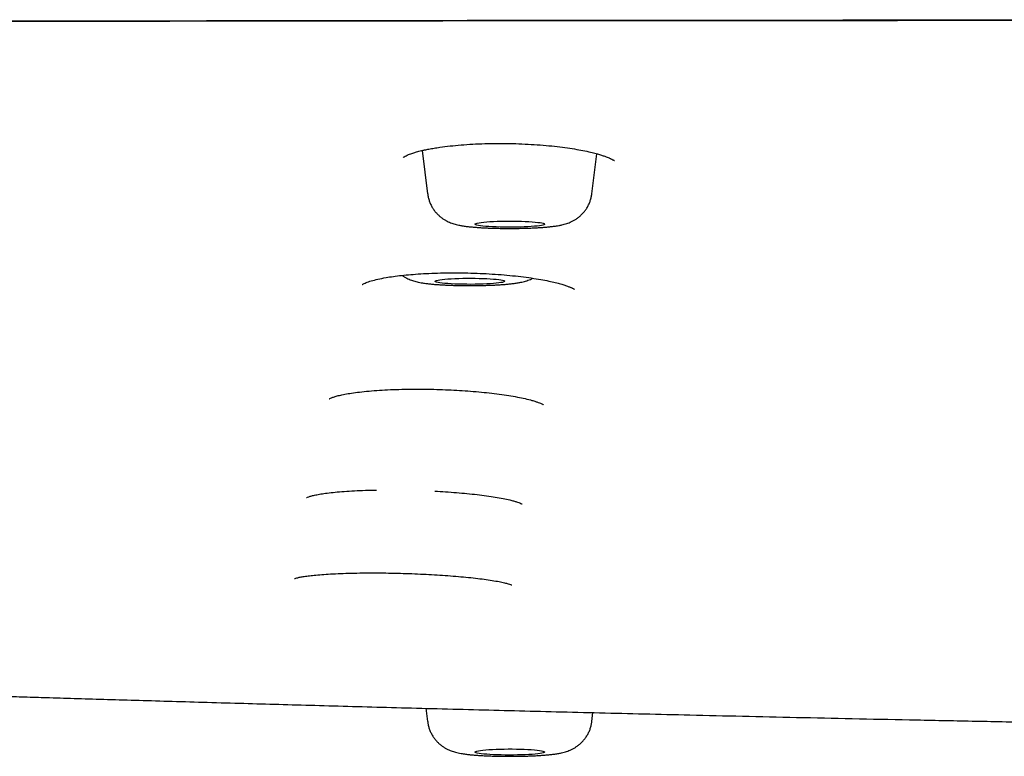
# Model space of a CAD drawing. Header units: millimetres. Extents: x 8 to 1894, y 12 to 2738.
# Tile 137 of 158: x 1028 to 1056, y 2656 to 2678. Entities that reach past the tile are written whole.
import ezdxf

# ---------------------------------------------------------------- set-up
doc = ezdxf.new("R2010")
doc.units = ezdxf.units.MM

msp = doc.modelspace()

# ---------------------------------------------------------------- linework, layer by layer
at = {"color": 7, "linetype": 'Continuous', "lineweight": 30}
for p, q in [((1039.555, 2673.759), (1039.708, 2672.517)), ((1044.423, 2672.517), (1044.564, 2673.665)), ((1039.661, 2657.748), (1039.708, 2657.367)), ((1044.423, 2657.367), (1044.455, 2657.626))]:
    msp.add_line(p, q, dxfattribs=at)
at = {"color": 7, "linetype": 'Continuous', "lineweight": 30, "flags": 128}
for points in [[(1043.062, 2671.638), (1043.046, 2671.628), (1043.017, 2671.618), (1042.974, 2671.608), (1042.918, 2671.599), (1042.85, 2671.591), (1042.771, 2671.583), (1042.682, 2671.576), (1042.585, 2671.57), (1042.48, 2671.565), (1042.37, 2671.562), (1042.255, 2671.559), (1042.138, 2671.558), (1042.019, 2671.558), (1041.901, 2671.559), (1041.786, 2671.561), (1041.674, 2671.564), (1041.568, 2671.569), (1041.469, 2671.575), (1041.378, 2671.581), (1041.297, 2671.589), (1041.227, 2671.597), (1041.168, 2671.606), (1041.122, 2671.616), (1041.09, 2671.626), (1041.07, 2671.636), (1041.065, 2671.646), (1041.074, 2671.656), (1041.097, 2671.666), (1041.134, 2671.676), (1041.183, 2671.686), (1041.245, 2671.694), (1041.319, 2671.703), (1041.403, 2671.71), (1041.496, 2671.716), (1041.597, 2671.722), (1041.705, 2671.726), (1041.818, 2671.729), (1041.934, 2671.731), (1042.052, 2671.732), (1042.171, 2671.731), (1042.287, 2671.73), (1042.401, 2671.727), (1042.51, 2671.723), (1042.613, 2671.718), (1042.708, 2671.711), (1042.794, 2671.704), (1042.87, 2671.696), (1042.935, 2671.688), (1042.987, 2671.678), (1043.026, 2671.669), (1043.052, 2671.659), (1043.064, 2671.648), (1043.062, 2671.638)], [(1041.922, 2670.004), (1041.915, 2669.994), (1041.894, 2669.984), (1041.859, 2669.974), (1041.812, 2669.965), (1041.751, 2669.956), (1041.679, 2669.948), (1041.597, 2669.94), (1041.505, 2669.934), (1041.405, 2669.928), (1041.298, 2669.924), (1041.185, 2669.92), (1041.07, 2669.918), (1040.951, 2669.917), (1040.833, 2669.918), (1040.716, 2669.919), (1040.602, 2669.922), (1040.492, 2669.926), (1040.388, 2669.931), (1040.292, 2669.937), (1040.204, 2669.944), (1040.127, 2669.952), (1040.061, 2669.96), (1040.007, 2669.969), (1039.965, 2669.979), (1039.938, 2669.989), (1039.924, 2669.999), (1039.924, 2670.01), (1039.938, 2670.02), (1039.965, 2670.03), (1040.007, 2670.04), (1040.061, 2670.049), (1040.127, 2670.057), (1040.204, 2670.065), (1040.292, 2670.072), (1040.388, 2670.078), (1040.492, 2670.083), (1040.602, 2670.087), (1040.716, 2670.09), (1040.833, 2670.091), (1040.951, 2670.092), (1041.07, 2670.091), (1041.185, 2670.088), (1041.298, 2670.085), (1041.405, 2670.081), (1041.505, 2670.075), (1041.597, 2670.069), (1041.679, 2670.061), (1041.751, 2670.053), (1041.812, 2670.044), (1041.859, 2670.035), (1041.894, 2670.025), (1041.915, 2670.015), (1041.922, 2670.004)], [(1043.062, 2656.501), (1043.064, 2656.49), (1043.052, 2656.48), (1043.026, 2656.47), (1042.987, 2656.46), (1042.935, 2656.451), (1042.87, 2656.442), (1042.794, 2656.434), (1042.708, 2656.427), (1042.613, 2656.421), (1042.51, 2656.416), (1042.401, 2656.412), (1042.287, 2656.409), (1042.171, 2656.407), (1042.052, 2656.407), (1041.934, 2656.408), (1041.818, 2656.409), (1041.705, 2656.413), (1041.597, 2656.417), (1041.496, 2656.422), (1041.403, 2656.429), (1041.319, 2656.436), (1041.245, 2656.444), (1041.183, 2656.453), (1041.134, 2656.462), (1041.097, 2656.472), (1041.074, 2656.482), (1041.065, 2656.492), (1041.07, 2656.503), (1041.09, 2656.513), (1041.122, 2656.523), (1041.168, 2656.532), (1041.227, 2656.541), (1041.297, 2656.55), (1041.378, 2656.557), (1041.469, 2656.564), (1041.568, 2656.57), (1041.674, 2656.574), (1041.786, 2656.578), (1041.901, 2656.58), (1042.019, 2656.581), (1042.138, 2656.581), (1042.255, 2656.579), (1042.37, 2656.577), (1042.48, 2656.573), (1042.585, 2656.568), (1042.682, 2656.562), (1042.771, 2656.556), (1042.85, 2656.548), (1042.918, 2656.539), (1042.974, 2656.53), (1043.017, 2656.521), (1043.046, 2656.511), (1043.062, 2656.501)]]:
    msp.add_lwpolyline(points, dxfattribs=at)
at = {"color": 7, "linetype": 'Continuous', "lineweight": 30}
for points, knots in [([(914.09, 2668.294), (914.092, 2668.366), (914.095, 2668.507), (914.123, 2668.718), (914.166, 2668.927), (914.224, 2669.131), (914.294, 2669.331), (914.376, 2669.526), (914.468, 2669.716), (914.571, 2669.901), (914.68, 2670.077), (914.793, 2670.242), (914.912, 2670.402), (915.044, 2670.565), (915.19, 2670.732), (915.346, 2670.9), (915.514, 2671.068), (915.694, 2671.237), (915.879, 2671.402), (916.067, 2671.56), (916.257, 2671.713), (916.459, 2671.867), (916.675, 2672.025), (916.887, 2672.175), (917.095, 2672.317), (917.294, 2672.45), (917.498, 2672.583), (917.706, 2672.716), (917.915, 2672.846), (918.124, 2672.972), (918.334, 2673.096), (918.545, 2673.216), (918.756, 2673.333), (918.975, 2673.45), (919.202, 2673.567), (919.428, 2673.68), (919.609, 2673.766), (919.715, 2673.815), (919.754, 2673.833), (919.766, 2673.839), (919.778, 2673.844), (919.79, 2673.85), (919.802, 2673.855), (919.901, 2673.9), (920.091, 2673.983), (920.389, 2674.101), (920.701, 2674.215), (920.989, 2674.31), (921.246, 2674.388), (921.465, 2674.451), (921.69, 2674.512), (921.923, 2674.572), (922.195, 2674.637), (922.517, 2674.708), (922.893, 2674.787), (923.295, 2674.865), (923.717, 2674.943), (924.16, 2675.02), (924.623, 2675.096), (925.186, 2675.184), (925.86, 2675.283), (926.657, 2675.392), (927.492, 2675.498), (928.362, 2675.602), (929.265, 2675.703), (930.182, 2675.8), (931.111, 2675.892), (932.051, 2675.98), (933.019, 2676.066), (934.015, 2676.15), (935.063, 2676.233), (936.161, 2676.316), (937.311, 2676.397), (938.487, 2676.476), (939.691, 2676.552), (940.921, 2676.625), (942.128, 2676.692), (943.307, 2676.753), (944.455, 2676.809), (945.348, 2676.85), (945.973, 2676.877), (946.324, 2676.892), (946.675, 2676.907), (947.029, 2676.922), (947.384, 2676.936), (947.741, 2676.95), (948.1, 2676.964), (948.758, 2676.988), (949.728, 2677.022), (951.028, 2677.063), (952.364, 2677.099), (953.736, 2677.132), (955.145, 2677.162), (956.532, 2677.186), (957.892, 2677.205), (959.224, 2677.22), (960.428, 2677.231), (961.496, 2677.238), (962.181, 2677.242), (962.631, 2677.243), (962.841, 2677.244), (963.053, 2677.245), (963.265, 2677.245), (963.478, 2677.246), (963.691, 2677.246), (964.583, 2677.247), (966.172, 2677.25), (968.474, 2677.255), (970.822, 2677.261), (973.195, 2677.269), (975.835, 2677.278), (978.743, 2677.29), (981.935, 2677.304), (985.243, 2677.319), (988.67, 2677.336), (992.217, 2677.353), (995.807, 2677.371), (999.44, 2677.388), (1002.37, 2677.401), (1004.586, 2677.411), (1006.074, 2677.417), (1007.569, 2677.422), (1009.071, 2677.428), (1010.576, 2677.433), (1012.069, 2677.438), (1013.582, 2677.443), (1015.101, 2677.447), (1016.623, 2677.451), (1018.1, 2677.455), (1019.553, 2677.459), (1021.958, 2677.464), (1025.345, 2677.47), (1029.724, 2677.476), (1034.109, 2677.481), (1038.497, 2677.484), (1042.89, 2677.487), (1047.324, 2677.49), (1051.801, 2677.493), (1056.32, 2677.496), (1060.882, 2677.499), (1065.356, 2677.502), (1069.741, 2677.505), (1074.033, 2677.507), (1078.361, 2677.51), (1082.724, 2677.511), (1087.122, 2677.512), (1090.066, 2677.512), (1091.543, 2677.512)], [0, 0, 0, 0, 0.00965, 0.019115, 0.028395, 0.037489, 0.046399, 0.054969, 0.063361, 0.071574, 0.079609, 0.086633, 0.093518, 0.100923, 0.108354, 0.115811, 0.123295, 0.130901, 0.138512, 0.145332, 0.152153, 0.159032, 0.166088, 0.173322, 0.179132, 0.185052, 0.191049, 0.196925, 0.202652, 0.208231, 0.213661, 0.218942, 0.224074, 0.229056, 0.234363, 0.239488, 0.243847, 0.24572, 0.245963, 0.246206, 0.246449, 0.24669, 0.246932, 0.247173, 0.252615, 0.257871, 0.262941, 0.267828, 0.270807, 0.273716, 0.276554, 0.279324, 0.282127, 0.285834, 0.289735, 0.293646, 0.297564, 0.301491, 0.305427, 0.309374, 0.315298, 0.321214, 0.327129, 0.333017, 0.338869, 0.344693, 0.350165, 0.355626, 0.36108, 0.366533, 0.37199, 0.377813, 0.383623, 0.389427, 0.395228, 0.401033, 0.406845, 0.41197, 0.417108, 0.422262, 0.423785, 0.425309, 0.426835, 0.428363, 0.429893, 0.431426, 0.432961, 0.434498, 0.439834, 0.445259, 0.450776, 0.456393, 0.462113, 0.467942, 0.473168, 0.478487, 0.483903, 0.487533, 0.49121, 0.492041, 0.492875, 0.493712, 0.49455, 0.495391, 0.496235, 0.497081, 0.505967, 0.515061, 0.524362, 0.533782, 0.543182, 0.555628, 0.568226, 0.580975, 0.5948, 0.608796, 0.622959, 0.637287, 0.651779, 0.657622, 0.66349, 0.669385, 0.675305, 0.681251, 0.687182, 0.69296, 0.69914, 0.705138, 0.710952, 0.716605, 0.722305, 0.739383, 0.756631, 0.77405, 0.79118, 0.808471, 0.825927, 0.84355, 0.861338, 0.879292, 0.897412, 0.914166, 0.931058, 0.948087, 0.965255, 0.982559, 1, 1, 1, 1]), ([(914.09, 2668.294), (914.094, 2668.409), (914.103, 2668.638), (914.173, 2668.985), (914.285, 2669.334), (914.443, 2669.684), (914.645, 2670.033), (914.889, 2670.379), (915.176, 2670.723), (915.507, 2671.065), (915.88, 2671.405), (916.295, 2671.746), (916.754, 2672.086), (917.258, 2672.427), (917.74, 2672.727), (918.176, 2672.985), (918.55, 2673.203), (918.936, 2673.422), (919.349, 2673.641), (919.728, 2673.824), (920.062, 2673.971), (920.336, 2674.083), (920.633, 2674.194), (920.958, 2674.304), (921.315, 2674.412), (921.708, 2674.52), (922.155, 2674.628), (922.657, 2674.739), (923.215, 2674.85), (923.812, 2674.96), (924.445, 2675.067), (925.124, 2675.175), (925.852, 2675.282), (926.633, 2675.389), (927.453, 2675.494), (928.313, 2675.597), (929.212, 2675.698), (930.132, 2675.795), (931.07, 2675.888), (932.019, 2675.977), (932.998, 2676.064), (934.004, 2676.149), (935.056, 2676.232), (936.156, 2676.315), (937.306, 2676.397), (938.485, 2676.476), (939.694, 2676.552), (940.932, 2676.625), (942.173, 2676.694), (943.415, 2676.758), (944.652, 2676.818), (945.907, 2676.875), (947.177, 2676.928), (948.486, 2676.979), (949.836, 2677.026), (951.227, 2677.07), (952.633, 2677.11), (954.055, 2677.145), (955.493, 2677.174), (956.918, 2677.199), (958.327, 2677.217), (959.718, 2677.23), (961.114, 2677.238), (962.514, 2677.244), (966.109, 2677.25), (971.902, 2677.26), (979.888, 2677.297), (987.881, 2677.334), (995.876, 2677.375), (1003.827, 2677.41), (1011.733, 2677.438), (1019.594, 2677.46), (1027.457, 2677.476), (1035.376, 2677.488), (1043.351, 2677.497), (1051.38, 2677.504), (1059.411, 2677.508), (1067.443, 2677.511), (1075.476, 2677.512), (1083.509, 2677.512), (1088.865, 2677.512), (1091.543, 2677.512)], [0, 0, 0, 0, 0.01549, 0.030982, 0.046477, 0.061975, 0.077478, 0.092709, 0.107945, 0.123187, 0.138427, 0.153656, 0.168876, 0.184089, 0.199296, 0.208854, 0.218411, 0.227967, 0.237523, 0.247082, 0.252022, 0.256965, 0.261914, 0.266872, 0.271844, 0.276836, 0.281848, 0.28737, 0.292896, 0.298417, 0.303928, 0.309421, 0.315232, 0.321041, 0.326855, 0.332679, 0.338518, 0.344376, 0.349905, 0.355434, 0.360956, 0.366466, 0.371959, 0.37777, 0.38358, 0.389393, 0.395217, 0.401055, 0.406912, 0.412441, 0.41797, 0.423492, 0.429003, 0.434495, 0.440306, 0.446115, 0.451927, 0.457748, 0.463584, 0.469438, 0.474969, 0.480507, 0.486051, 0.491595, 0.497132, 0.528673, 0.560213, 0.591755, 0.623297, 0.654837, 0.685813, 0.716788, 0.747764, 0.778742, 0.81035, 0.841958, 0.873566, 0.905174, 0.936782, 0.968391, 1, 1, 1, 1]), ([(914.531, 2668.787), (914.531, 2668.804), (914.533, 2668.836), (914.537, 2668.883), (914.541, 2668.929), (914.546, 2668.973), (914.551, 2669.015), (914.557, 2669.055), (914.563, 2669.094), (914.57, 2669.13), (914.58, 2669.181), (914.595, 2669.247), (914.616, 2669.326), (914.637, 2669.397), (914.658, 2669.462), (914.678, 2669.518), (914.698, 2669.572), (914.716, 2669.62), (914.733, 2669.662), (914.749, 2669.698), (914.765, 2669.734), (914.781, 2669.772), (914.8, 2669.812), (914.821, 2669.855), (914.844, 2669.901), (914.87, 2669.95), (914.906, 2670.016), (914.953, 2670.099), (915.004, 2670.181), (915.045, 2670.246), (915.077, 2670.293), (915.108, 2670.339), (915.139, 2670.383), (915.168, 2670.424), (915.195, 2670.461), (915.221, 2670.496), (915.247, 2670.529), (915.273, 2670.564), (915.302, 2670.6), (915.333, 2670.639), (915.367, 2670.68), (915.403, 2670.723), (915.441, 2670.768), (915.482, 2670.814), (915.526, 2670.864), (915.574, 2670.917), (915.627, 2670.974), (915.682, 2671.03), (915.738, 2671.087), (915.794, 2671.144), (915.85, 2671.198), (915.904, 2671.25), (915.956, 2671.298), (916.006, 2671.344), (916.055, 2671.388), (916.105, 2671.433), (916.161, 2671.483), (916.226, 2671.539), (916.3, 2671.601), (916.377, 2671.665), (916.506, 2671.77), (916.692, 2671.916), (916.942, 2672.101), (917.204, 2672.286), (917.428, 2672.435), (917.607, 2672.55), (917.736, 2672.632), (917.871, 2672.716), (917.99, 2672.789), (918.09, 2672.85), (918.169, 2672.897), (918.25, 2672.946), (918.331, 2672.993), (918.408, 2673.039), (918.478, 2673.08), (918.539, 2673.116), (918.592, 2673.147), (918.641, 2673.175), (918.687, 2673.202), (918.739, 2673.232), (918.799, 2673.267), (918.872, 2673.309), (918.95, 2673.353), (919.032, 2673.399), (919.116, 2673.446), (919.204, 2673.494), (919.293, 2673.543), (919.383, 2673.59), (919.507, 2673.655), (919.668, 2673.736), (919.87, 2673.834), (920.082, 2673.931), (920.31, 2674.03), (920.504, 2674.107), (920.651, 2674.163), (920.74, 2674.195), (920.822, 2674.225), (920.892, 2674.249), (920.952, 2674.269), (921, 2674.286), (921.047, 2674.301), (921.097, 2674.317), (921.158, 2674.337), (921.232, 2674.36), (921.316, 2674.385), (921.412, 2674.414), (921.519, 2674.445), (921.703, 2674.496), (921.969, 2674.565), (922.327, 2674.65), (922.699, 2674.732), (923.139, 2674.822), (923.657, 2674.92), (924.262, 2675.027), (924.897, 2675.13), (925.561, 2675.231), (926.271, 2675.332), (927.03, 2675.434), (927.84, 2675.535), (928.689, 2675.634), (929.574, 2675.732), (930.495, 2675.827), (931.433, 2675.918), (932.382, 2676.006), (933.34, 2676.09), (934.324, 2676.171), (935.333, 2676.25), (936.388, 2676.329), (937.49, 2676.406), (938.641, 2676.483), (939.819, 2676.556), (941.023, 2676.627), (942.254, 2676.695), (943.484, 2676.759), (944.71, 2676.818), (945.929, 2676.874), (947.164, 2676.925), (948.412, 2676.974), (949.699, 2677.019), (951.026, 2677.062), (952.393, 2677.101), (953.774, 2677.136), (955.168, 2677.166), (956.574, 2677.191), (957.965, 2677.21), (959.336, 2677.224), (960.685, 2677.234), (962.037, 2677.24), (963.39, 2677.243), (966.865, 2677.247), (972.46, 2677.26), (980.176, 2677.294), (987.898, 2677.33), (995.622, 2677.368), (1003.304, 2677.402), (1010.942, 2677.429), (1018.537, 2677.45), (1026.134, 2677.466), (1033.733, 2677.477), (1041.334, 2677.486), (1048.937, 2677.493), (1056.54, 2677.497), (1063.841, 2677.499), (1070.837, 2677.501), (1075.574, 2677.501), (1078.352, 2677.501), (1079.163, 2677.501), (1079.954, 2677.501), (1080.57, 2677.501), (1081.018, 2677.501), (1081.307, 2677.501), (1081.592, 2677.501), (1081.872, 2677.501), (1082.151, 2677.501), (1082.44, 2677.501), (1082.752, 2677.501), (1083.114, 2677.501), (1083.531, 2677.501), (1084.006, 2677.501), (1084.523, 2677.501), (1085.083, 2677.501), (1085.685, 2677.501), (1086.33, 2677.501), (1087.042, 2677.501), (1087.825, 2677.501), (1088.682, 2677.501), (1089.59, 2677.501), (1090.549, 2677.501), (1091.206, 2677.501), (1091.543, 2677.501)], [0, 0, 0, 0, 0.003179, 0.006179, 0.009001, 0.011646, 0.014112, 0.01636, 0.018437, 0.020341, 0.022074, 0.025934, 0.029738, 0.033485, 0.036259, 0.03899, 0.041595, 0.044057, 0.045893, 0.04764, 0.049329, 0.051123, 0.053086, 0.055185, 0.057421, 0.059793, 0.06228, 0.067146, 0.07194, 0.074358, 0.076758, 0.079064, 0.081212, 0.083201, 0.085031, 0.086702, 0.088251, 0.089886, 0.091635, 0.0935, 0.095479, 0.097535, 0.099701, 0.101921, 0.104151, 0.10682, 0.109503, 0.1122, 0.114913, 0.117623, 0.120211, 0.122651, 0.124945, 0.127091, 0.129107, 0.13119, 0.133398, 0.136159, 0.139094, 0.142113, 0.14513, 0.153841, 0.162471, 0.170953, 0.179379, 0.183086, 0.186802, 0.190619, 0.194563, 0.196679, 0.198829, 0.201014, 0.203207, 0.205265, 0.207169, 0.208675, 0.210068, 0.211348, 0.212515, 0.213673, 0.21536, 0.21724, 0.219315, 0.22133, 0.223496, 0.225699, 0.227878, 0.230034, 0.232168, 0.236664, 0.24106, 0.245475, 0.249959, 0.254516, 0.25615, 0.257651, 0.259006, 0.260215, 0.261062, 0.261818, 0.262487, 0.263184, 0.264131, 0.265206, 0.266408, 0.267738, 0.269196, 0.270773, 0.275005, 0.279141, 0.283174, 0.287102, 0.292633, 0.2981, 0.303498, 0.308864, 0.314227, 0.319918, 0.325612, 0.331312, 0.337025, 0.342749, 0.348474, 0.353869, 0.359262, 0.364647, 0.370017, 0.375381, 0.381073, 0.386767, 0.392465, 0.398174, 0.403896, 0.409622, 0.415019, 0.420414, 0.425803, 0.431178, 0.436543, 0.442234, 0.447927, 0.453622, 0.459323, 0.465034, 0.470747, 0.476135, 0.481523, 0.486911, 0.492292, 0.497666, 0.528309, 0.558946, 0.589586, 0.620225, 0.650864, 0.680956, 0.711048, 0.74114, 0.771233, 0.801326, 0.83142, 0.861512, 0.891604, 0.918084, 0.944563, 0.947825, 0.951058, 0.954187, 0.95721, 0.958369, 0.959511, 0.960637, 0.961746, 0.962839, 0.963948, 0.965178, 0.966536, 0.968246, 0.970125, 0.972171, 0.974386, 0.976769, 0.97932, 0.982039, 0.985225, 0.988614, 0.992206, 0.996001, 1, 1, 1, 1]), ([(1039.002, 2673.557), (1039.003, 2673.558), (1039.007, 2673.559), (1039.032, 2673.577), (1039.083, 2673.606), (1039.152, 2673.637), (1039.219, 2673.663), (1039.279, 2673.683), (1039.335, 2673.701), (1039.393, 2673.718), (1039.457, 2673.735), (1039.534, 2673.755), (1039.63, 2673.776), (1039.749, 2673.801), (1039.895, 2673.827), (1040.094, 2673.858), (1040.351, 2673.89), (1040.667, 2673.919), (1040.999, 2673.942), (1041.345, 2673.956), (1041.699, 2673.962), (1042.058, 2673.96), (1042.416, 2673.95), (1042.769, 2673.931), (1043.108, 2673.904), (1043.427, 2673.872), (1043.721, 2673.834), (1043.987, 2673.793), (1044.226, 2673.748), (1044.421, 2673.704), (1044.577, 2673.663), (1044.695, 2673.627), (1044.789, 2673.595), (1044.861, 2673.568), (1044.911, 2673.547), (1044.946, 2673.532), (1044.971, 2673.519), (1044.996, 2673.507), (1045.023, 2673.492), (1045.044, 2673.48), (1045.061, 2673.472), (1045.07, 2673.469), (1045.072, 2673.473), (1045.073, 2673.474)], [0, 0, 0, 0, 0.017522, 0.042942, 0.068956, 0.09436, 0.11286, 0.128125, 0.140127, 0.151469, 0.164363, 0.178818, 0.194843, 0.215543, 0.238374, 0.263265, 0.303359, 0.343638, 0.383878, 0.424079, 0.464245, 0.504396, 0.544581, 0.584832, 0.624679, 0.663346, 0.700778, 0.736948, 0.771849, 0.805498, 0.831386, 0.854623, 0.8747, 0.891622, 0.906512, 0.914517, 0.922985, 0.931911, 0.941449, 0.954378, 0.971705, 0.993343, 1, 1, 1, 1]), ([(1039.709, 2672.517), (1039.711, 2672.5), (1039.716, 2672.447), (1039.738, 2672.361), (1039.772, 2672.261), (1039.816, 2672.167), (1039.867, 2672.081), (1039.926, 2672.001), (1039.99, 2671.93), (1040.058, 2671.867), (1040.128, 2671.812), (1040.198, 2671.766), (1040.268, 2671.728), (1040.335, 2671.696), (1040.401, 2671.671), (1040.465, 2671.65), (1040.532, 2671.631), (1040.609, 2671.614), (1040.703, 2671.597), (1040.81, 2671.581), (1040.925, 2671.568), (1041.04, 2671.558), (1041.16, 2671.549), (1041.287, 2671.541), (1041.416, 2671.535), (1041.548, 2671.53), (1041.683, 2671.526), (1041.82, 2671.523), (1041.958, 2671.522), (1042.097, 2671.522), (1042.236, 2671.522), (1042.373, 2671.524), (1042.509, 2671.528), (1042.641, 2671.532), (1042.77, 2671.537), (1042.894, 2671.544), (1043.014, 2671.552), (1043.13, 2671.561), (1043.243, 2671.572), (1043.357, 2671.586), (1043.461, 2671.602), (1043.552, 2671.62), (1043.628, 2671.639), (1043.698, 2671.66), (1043.768, 2671.685), (1043.84, 2671.716), (1043.914, 2671.755), (1043.99, 2671.803), (1044.065, 2671.86), (1044.129, 2671.918), (1044.166, 2671.958), (1044.18, 2671.975)], [0, 0, 0, 0, 0.008775, 0.027252, 0.045332, 0.063035, 0.080371, 0.097338, 0.113922, 0.130095, 0.145806, 0.160999, 0.175664, 0.189948, 0.204237, 0.219029, 0.235156, 0.254032, 0.278499, 0.310457, 0.337329, 0.362381, 0.388682, 0.413849, 0.438363, 0.462477, 0.486336, 0.51003, 0.533624, 0.557166, 0.580698, 0.60425, 0.627859, 0.651573, 0.67545, 0.699572, 0.72406, 0.749109, 0.775066, 0.802646, 0.833682, 0.857615, 0.875421, 0.891964, 0.907545, 0.922959, 0.938558, 0.954769, 0.971619, 0.988488, 1, 1, 1, 1]), ([(1044.18, 2671.975), (1044.199, 2671.997), (1044.24, 2672.046), (1044.294, 2672.129), (1044.342, 2672.223), (1044.38, 2672.321), (1044.408, 2672.419), (1044.418, 2672.485), (1044.422, 2672.516)], [0, 0, 0, 0, 0.146602, 0.320055, 0.494312, 0.669165, 0.844416, 1, 1, 1, 1]), ([(1037.827, 2669.914), (1037.827, 2669.913), (1037.828, 2669.911), (1037.844, 2669.922), (1037.881, 2669.941), (1037.96, 2669.975), (1038.083, 2670.017), (1038.276, 2670.066), (1038.494, 2670.109), (1038.723, 2670.145), (1038.959, 2670.174), (1039.222, 2670.199), (1039.511, 2670.221), (1039.826, 2670.236), (1040.16, 2670.246), (1040.509, 2670.249), (1040.863, 2670.245), (1041.216, 2670.233), (1041.564, 2670.214), (1041.904, 2670.189), (1042.23, 2670.158), (1042.54, 2670.12), (1042.824, 2670.079), (1043.073, 2670.035), (1043.281, 2669.992), (1043.45, 2669.95), (1043.586, 2669.912), (1043.697, 2669.875), (1043.769, 2669.848), (1043.815, 2669.828), (1043.844, 2669.815), (1043.87, 2669.803), (1043.897, 2669.789), (1043.915, 2669.779), (1043.925, 2669.774), (1043.927, 2669.777), (1043.927, 2669.778)], [0, 0, 0, 0, 0.011393, 0.035526, 0.057965, 0.078951, 0.120673, 0.162624, 0.205029, 0.238249, 0.272735, 0.308496, 0.345546, 0.383888, 0.423514, 0.463648, 0.503653, 0.543575, 0.583444, 0.623255, 0.662972, 0.702553, 0.741883, 0.778876, 0.812645, 0.843206, 0.870575, 0.894849, 0.918824, 0.928701, 0.938736, 0.948929, 0.959414, 0.972635, 0.989493, 1, 1, 1, 1]), ([(1038.983, 2670.175), (1039.001, 2670.162), (1039.043, 2670.133), (1039.108, 2670.096), (1039.176, 2670.063), (1039.242, 2670.036), (1039.306, 2670.014), (1039.372, 2669.995), (1039.445, 2669.978), (1039.538, 2669.96), (1039.644, 2669.944), (1039.761, 2669.93), (1039.876, 2669.919), (1039.996, 2669.91), (1040.122, 2669.902), (1040.251, 2669.896), (1040.383, 2669.89), (1040.517, 2669.886), (1040.654, 2669.884), (1040.792, 2669.882), (1040.931, 2669.881), (1041.07, 2669.882), (1041.207, 2669.884), (1041.343, 2669.887), (1041.476, 2669.891), (1041.605, 2669.896), (1041.73, 2669.903), (1041.851, 2669.91), (1041.968, 2669.919), (1042.081, 2669.93), (1042.194, 2669.943), (1042.303, 2669.959), (1042.399, 2669.978), (1042.481, 2669.998), (1042.551, 2670.019), (1042.622, 2670.044), (1042.68, 2670.068), (1042.714, 2670.086), (1042.725, 2670.092)], [0, 0, 0, 0, 0.015632, 0.034495, 0.052801, 0.070964, 0.089611, 0.109642, 0.132651, 0.161612, 0.204213, 0.239071, 0.271363, 0.305272, 0.337565, 0.368946, 0.399777, 0.430257, 0.460512, 0.490627, 0.520666, 0.550683, 0.580721, 0.610823, 0.641047, 0.671466, 0.702178, 0.733326, 0.765139, 0.798017, 0.832759, 0.871324, 0.906793, 0.930716, 0.95186, 0.971765, 0.991437, 1, 1, 1, 1]), ([(1036.885, 2666.633), (1036.888, 2666.634), (1036.893, 2666.636), (1036.943, 2666.66), (1037.029, 2666.691), (1037.141, 2666.723), (1037.287, 2666.756), (1037.47, 2666.789), (1037.692, 2666.82), (1037.953, 2666.849), (1038.244, 2666.873), (1038.555, 2666.891), (1038.879, 2666.904), (1039.211, 2666.91), (1039.548, 2666.911), (1039.884, 2666.905), (1040.217, 2666.895), (1040.544, 2666.878), (1040.865, 2666.857), (1041.177, 2666.831), (1041.479, 2666.801), (1041.769, 2666.766), (1042.041, 2666.726), (1042.29, 2666.683), (1042.513, 2666.636), (1042.683, 2666.593), (1042.804, 2666.557), (1042.883, 2666.529), (1042.943, 2666.505), (1042.987, 2666.486), (1043.016, 2666.471), (1043.033, 2666.461), (1043.039, 2666.457), (1043.038, 2666.458), (1043.038, 2666.458)], [0, 0, 0, 0, 0.025159, 0.053329, 0.082979, 0.114661, 0.14841, 0.184256, 0.222253, 0.262225, 0.303143, 0.34354, 0.383413, 0.422763, 0.461597, 0.499933, 0.537808, 0.575249, 0.612457, 0.650084, 0.688144, 0.726593, 0.7654, 0.804563, 0.844094, 0.883927, 0.908643, 0.930677, 0.95003, 0.966708, 0.980723, 0.99209, 0.996697, 1, 1, 1, 1]), ([(1036.23, 2663.798), (1036.232, 2663.799), (1036.237, 2663.8), (1036.29, 2663.821), (1036.379, 2663.847), (1036.494, 2663.873), (1036.643, 2663.901), (1036.828, 2663.927), (1037.051, 2663.953), (1037.312, 2663.975), (1037.604, 2663.993), (1037.913, 2664.007), (1038.13, 2664.012), (1038.237, 2664.014)], [0, 0, 0, 0, 0.062409, 0.136427, 0.214329, 0.297514, 0.386068, 0.480081, 0.579705, 0.68448, 0.791705, 0.897553, 1, 1, 1, 1]), ([(1039.911, 2663.983), (1040.016, 2663.977), (1040.228, 2663.964), (1040.537, 2663.941), (1040.841, 2663.914), (1041.131, 2663.883), (1041.404, 2663.848), (1041.655, 2663.811), (1041.88, 2663.77), (1042.051, 2663.733), (1042.175, 2663.701), (1042.258, 2663.677), (1042.33, 2663.653), (1042.383, 2663.632), (1042.418, 2663.614), (1042.421, 2663.613), (1042.422, 2663.613)], [0, 0, 0, 0, 0.084195, 0.171238, 0.259292, 0.348261, 0.438079, 0.528745, 0.620286, 0.712596, 0.770722, 0.823773, 0.871743, 0.934169, 0.985252, 1, 1, 1, 1]), ([(1035.886, 2661.474), (1035.889, 2661.474), (1035.896, 2661.476), (1035.954, 2661.493), (1036.047, 2661.514), (1036.165, 2661.534), (1036.316, 2661.555), (1036.502, 2661.575), (1036.727, 2661.593), (1036.989, 2661.609), (1037.281, 2661.622), (1037.593, 2661.63), (1037.918, 2661.635), (1038.25, 2661.635), (1038.586, 2661.632), (1038.923, 2661.625), (1039.257, 2661.614), (1039.584, 2661.6), (1039.905, 2661.583), (1040.218, 2661.562), (1040.521, 2661.539), (1040.812, 2661.513), (1041.086, 2661.484), (1041.339, 2661.453), (1041.565, 2661.419), (1041.759, 2661.385), (1041.911, 2661.353), (1042.019, 2661.325), (1042.086, 2661.305), (1042.119, 2661.291), (1042.123, 2661.29), (1042.123, 2661.29)], [0, 0, 0, 0, 0.025992, 0.053775, 0.083023, 0.114231, 0.147433, 0.182666, 0.21999, 0.259235, 0.299389, 0.33902, 0.378126, 0.416715, 0.454795, 0.49239, 0.529535, 0.566252, 0.602738, 0.63964, 0.676975, 0.714705, 0.752803, 0.791271, 0.830121, 0.869324, 0.906272, 0.939487, 0.968956, 0.994696, 1, 1, 1, 1]), ([(1022.827, 2658.243), (1022.843, 2658.243), (1023.297, 2658.228), (1023.902, 2658.209), (1024.636, 2658.186), (1025.074, 2658.172), (1025.524, 2658.158), (1026, 2658.143), (1026.508, 2658.127), (1027.048, 2658.111), (1027.619, 2658.093), (1028.225, 2658.074), (1028.909, 2658.054), (1029.677, 2658.031), (1030.534, 2658.005), (1031.439, 2657.978), (1032.394, 2657.95), (1033.398, 2657.921), (1034.416, 2657.892), (1035.445, 2657.863), (1036.484, 2657.834), (1037.562, 2657.804), (1038.682, 2657.774), (1039.841, 2657.743), (1041.018, 2657.712), (1042.209, 2657.682), (1043.414, 2657.651), (1044.656, 2657.621), (1045.933, 2657.59), (1047.299, 2657.557), (1048.758, 2657.524), (1050.312, 2657.489), (1051.91, 2657.454), (1053.554, 2657.42), (1055.243, 2657.386), (1056.977, 2657.352), (1058.756, 2657.319), (1060.58, 2657.287), (1062.449, 2657.256), (1064.363, 2657.225), (1066.323, 2657.196), (1068.327, 2657.169), (1070.376, 2657.143), (1072.471, 2657.118), (1074.611, 2657.096), (1076.831, 2657.075), (1079.134, 2657.057), (1081.52, 2657.041), (1083.956, 2657.028), (1086.441, 2657.018), (1088.976, 2657.012), (1090.682, 2657.011), (1091.543, 2657.011)], [0, 0, 0, 0, 0.000709, 0.020477, 0.026995, 0.033451, 0.039982, 0.046995, 0.054521, 0.062411, 0.070797, 0.079679, 0.089058, 0.100872, 0.113393, 0.126621, 0.140556, 0.155201, 0.170554, 0.185096, 0.200222, 0.215934, 0.232231, 0.249114, 0.266583, 0.283591, 0.301121, 0.319172, 0.337746, 0.356842, 0.378772, 0.401352, 0.424584, 0.448467, 0.473001, 0.498187, 0.524024, 0.550513, 0.577654, 0.605447, 0.633891, 0.662986, 0.692733, 0.723131, 0.75418, 0.785879, 0.819785, 0.854404, 0.889736, 0.92578, 0.962534, 1, 1, 1, 1]), ([(1039.709, 2657.367), (1039.709, 2657.359), (1039.713, 2657.315), (1039.731, 2657.237), (1039.762, 2657.136), (1039.804, 2657.04), (1039.853, 2656.951), (1039.91, 2656.87), (1039.973, 2656.797), (1040.04, 2656.731), (1040.11, 2656.675), (1040.18, 2656.626), (1040.25, 2656.586), (1040.318, 2656.553), (1040.384, 2656.526), (1040.449, 2656.504), (1040.515, 2656.485), (1040.588, 2656.468), (1040.68, 2656.45), (1040.785, 2656.434), (1040.902, 2656.42), (1041.017, 2656.409), (1041.137, 2656.4), (1041.263, 2656.392), (1041.392, 2656.385), (1041.523, 2656.38), (1041.658, 2656.376), (1041.794, 2656.373), (1041.933, 2656.371), (1042.072, 2656.371), (1042.21, 2656.372), (1042.348, 2656.373), (1042.484, 2656.376), (1042.616, 2656.38), (1042.746, 2656.386), (1042.871, 2656.392), (1042.992, 2656.4), (1043.109, 2656.409), (1043.222, 2656.419), (1043.335, 2656.433), (1043.445, 2656.449), (1043.541, 2656.467), (1043.624, 2656.487), (1043.695, 2656.508), (1043.765, 2656.533), (1043.837, 2656.564), (1043.911, 2656.603), (1043.987, 2656.65), (1044.063, 2656.707), (1044.136, 2656.773), (1044.204, 2656.849), (1044.265, 2656.932), (1044.318, 2657.023), (1044.362, 2657.118), (1044.395, 2657.219), (1044.415, 2657.302), (1044.42, 2657.351), (1044.421, 2657.366)], [0, 0, 0, 0, 0.0035938, 0.0204367, 0.0369143, 0.053046, 0.0688434, 0.0843077, 0.0994298, 0.1141875, 0.12854, 0.1424344, 0.1558439, 0.168855, 0.1817579, 0.1949964, 0.2092045, 0.2255047, 0.2459829, 0.2760083, 0.3008349, 0.3238112, 0.3479387, 0.3709013, 0.3932075, 0.415119, 0.4367794, 0.4582778, 0.4796755, 0.5010186, 0.5223458, 0.5436865, 0.5650721, 0.5865439, 0.6081528, 0.6299678, 0.65209, 0.6746799, 0.6980183, 0.7226639, 0.7499772, 0.775687, 0.7928128, 0.8078316, 0.8219747, 0.8359513, 0.850073, 0.8647406, 0.8799912, 0.8956821, 0.9116596, 0.9278171, 0.9440879, 0.9604303, 0.9768181, 0.9932371, 1, 1, 1, 1])]:
    msp.add_open_spline(points, degree=3, knots=knots, dxfattribs=at)

doc.saveas('drawing.dxf')
